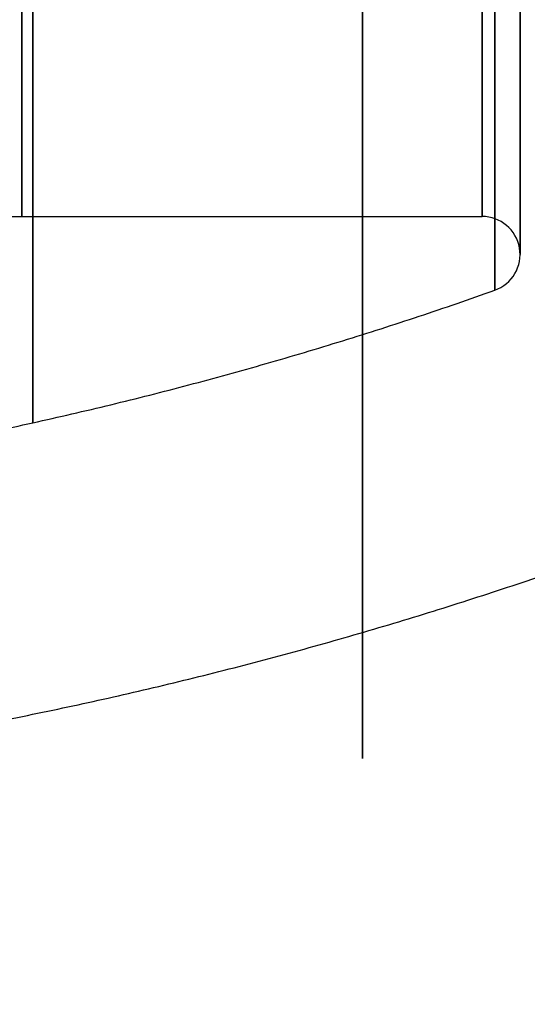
# Model space of a CAD drawing. Header units: centimetres. Extents: x -11 to 25.4, y -15 to 20.7.
# Tile 202 of 256: x 11.761 to 12.028, y -2.125 to -1.606. Entities that reach past the tile are written whole.
import ezdxf

# ---------------------------------------------------------------- set-up
doc = ezdxf.new("R2010")
doc.units = ezdxf.units.CM
doc.layers.add('Default', color=7, linetype='Continuous', true_color=0x000000)

msp = doc.modelspace()

# ---------------------------------------------------------------- linework, layer by layer
at = {"layer": 'Default'}
msp.add_line((11.52, -1.71), (12.00433023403, -1.71), dxfattribs=at)
at = {"layer": 'Default', "extrusion": (1, 0, 0)}
for centre, radius, start, end in [((2.664535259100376e-16, -1.776356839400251e-16, 11.94143408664), 1.99524898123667, 45.00000000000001, 225), ((0, 0, 11.762165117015), 1.71, 90, 270), ((0, 0, 12.02433023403), 1.73, 90, 270)]:
    msp.add_arc(centre, radius, start, end, dxfattribs=at)
at = {"layer": 'Default', "extrusion": (-1, 0, 0)}
for centre, radius in [((2.869859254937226e-43, -1.49317989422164e-54, -12.00433023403), 1.71), ((0, -1.030862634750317e-53, -12.0110206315), 1.748847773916)]:
    msp.add_arc(centre, radius, 270, 90, dxfattribs=at)
at = {"layer": 'Default', "extrusion": (0, 0.004924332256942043, 0.9999878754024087)}
msp.add_arc((12.00433023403, -1.73), 0.02, 289.5433443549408, 90, dxfattribs=at)
at = {"layer": 'Default'}
msp.add_rational_spline([(11.76793782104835, -3.689117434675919e-15, 1.818583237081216), (11.76793782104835, -1.071037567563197, 1.818583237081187), (11.76793782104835, -1.818583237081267, 1.059552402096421), (11.76793782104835, -1.818583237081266), (11.76793782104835, -1.818583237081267, -1.059552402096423), (11.76793782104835, -1.071037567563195, -1.818583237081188), (11.76793782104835, -9.597703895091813e-16, -1.818583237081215)], [1.156758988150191, 0.9380307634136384, 0.9481986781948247, 1.18726273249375, 0.9481986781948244, 0.9380307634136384, 1.156758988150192], degree=3, knots=[1.459569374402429, 1.459569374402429, 1.459569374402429, 1.459569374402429, 34.31682696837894, 34.31682696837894, 34.31682696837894, 67.17408456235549, 67.17408456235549, 67.17408456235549, 67.17408456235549], dxfattribs=at)
for points, weights in [([(11.52178665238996, -2.008155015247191), (11.87116006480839, -1.97681928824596), (12.2034189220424, -1.864357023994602), (12.49999999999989, -1.677051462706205)], [1.204080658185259, 1.181656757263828, 1.181656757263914, 1.204080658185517]), ([(11.51811840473, -1.857858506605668), (11.68649710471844, -1.841946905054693), (11.85163552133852, -1.805424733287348), (12.01102063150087, -1.748847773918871)], [1.191796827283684, 1.185751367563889, 1.185751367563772, 1.191796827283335])]:
    msp.add_rational_spline(points, weights, degree=3, dxfattribs=at)

doc.saveas('drawing.dxf')
